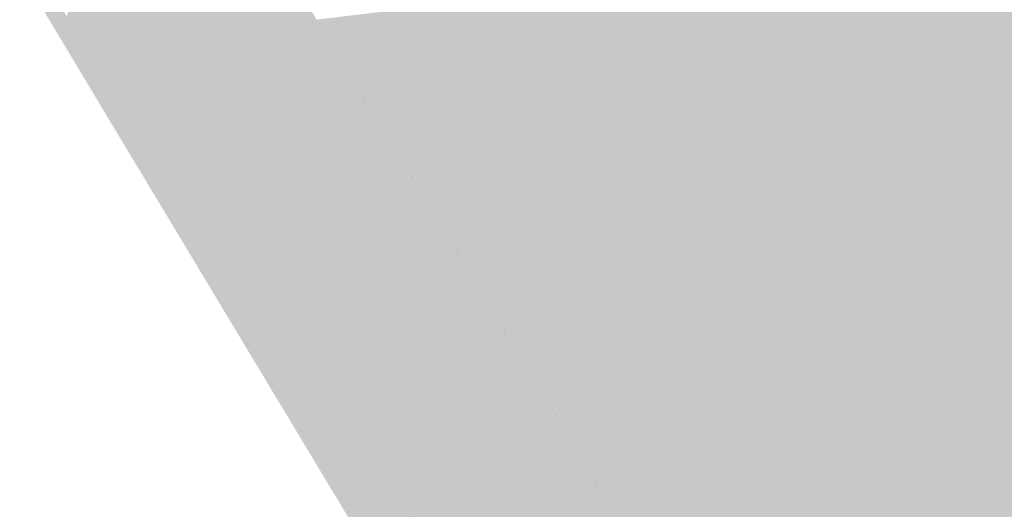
# Model space of a CAD drawing. Header units: metres. Extents: x 66128 to 66532, y 402454 to 402726.
# Tile 19 of 39: x 66159 to 66188, y 402610 to 402625. Entities that reach past the tile are written whole.
import ezdxf

# ---------------------------------------------------------------- set-up
doc = ezdxf.new("R2010")
doc.units = ezdxf.units.M
doc.layers.add('GM-C3D-SURFACE-TIN_bestaand', color=7, linetype='Continuous')

msp = doc.modelspace()

# ---------------------------------------------------------------- linework, layer by layer
at = {"layer": 'GM-C3D-SURFACE-TIN_bestaand', "color": 160, "linetype": 'Continuous', "lineweight": -3}
for points in [[(66180.006, 402621.231), (66188.425, 402628.133), (66177.236, 402625.863)], [(66180.006, 402621.231), (66191.295, 402623.564), (66188.425, 402628.133)], [(66177.236, 402625.863), (66173.026, 402625.359), (66173.651, 402624.328)], [(66177.236, 402625.863), (66173.651, 402624.328), (66174.266, 402623.311)], [(66180.006, 402621.231), (66177.236, 402625.863), (66174.266, 402623.311)], [(66180.006, 402621.231), (66182.666, 402616.536), (66191.295, 402623.564)], [(66182.666, 402616.536), (66194.391, 402619.148), (66191.295, 402623.564)], [(66180.006, 402621.231), (66174.266, 402623.311), (66175.28, 402620.676)], [(66180.006, 402621.231), (66175.28, 402620.676), (66175.971, 402619.532)], [(66180.006, 402621.231), (66175.971, 402619.532), (66176.663, 402618.387)], [(66180.006, 402621.231), (66176.663, 402618.387), (66178.512, 402616.095)], [(66180.006, 402621.231), (66178.512, 402616.095), (66182.666, 402616.536)], [(66185.631, 402612.049), (66194.391, 402619.148), (66182.666, 402616.536)], [(66185.631, 402612.049), (66190.021, 402609.027), (66194.391, 402619.148)], [(66182.666, 402616.536), (66178.512, 402616.095), (66179.127, 402615.078)], [(66182.666, 402616.536), (66179.127, 402615.078), (66179.741, 402614.061)], [(66182.666, 402616.536), (66179.741, 402614.061), (66180.356, 402613.043)], [(66185.631, 402612.049), (66182.666, 402616.536), (66180.356, 402613.043)], [(66185.631, 402612.049), (66180.356, 402613.043), (66182.003, 402610.551)], [(66185.631, 402612.049), (66182.003, 402610.551), (66182.59, 402609.587)], [(66185.631, 402612.049), (66182.59, 402609.587), (66183.176, 402608.622)], [(66185.631, 402612.049), (66183.176, 402608.622), (66186.304, 402607.269)], [(66185.631, 402612.049), (66186.304, 402607.269), (66190.021, 402609.027)]]:
    msp.add_solid(points, dxfattribs=at)
at = {"layer": 'GM-C3D-SURFACE-TIN_bestaand', "color": 21, "linetype": 'Continuous', "lineweight": -3}
for points in [[(66167.756, 402624.723), (66166.349, 402627.043), (66166.23, 402626.742)], [(66167.71, 402624.799), (66166.349, 402627.043), (66167.756, 402624.723)], [(66166.23, 402626.742), (66161.38, 402625.316), (66162.846, 402622.91)], [(66166.23, 402626.742), (66162.846, 402622.91), (66167.682, 402624.348)], [(66167.756, 402624.723), (66166.23, 402626.742), (66167.682, 402624.348)], [(66160.312, 402623.961), (66159.601, 402626.121), (66158.983, 402626.177)], [(66160.312, 402623.961), (66160.39, 402624.807), (66159.601, 402626.121)], [(66161.38, 402625.316), (66161.58, 402624.973), (66162.751, 402623.051)], [(66161.38, 402625.316), (66162.751, 402623.051), (66162.846, 402622.91)], [(66160.312, 402623.961), (66161.004, 402623.804), (66160.39, 402624.807)], [(66169.162, 402622.404), (66167.756, 402624.723), (66167.682, 402624.348)], [(66167.71, 402624.799), (66167.756, 402624.723), (66167.756, 402624.724)], [(66169.117, 402622.479), (66167.756, 402624.724), (66167.756, 402624.723)], [(66169.117, 402622.479), (66167.756, 402624.723), (66169.162, 402622.404)], [(66167.682, 402624.348), (66162.846, 402622.91), (66164.312, 402620.505)], [(66167.682, 402624.348), (66164.312, 402620.505), (66169.134, 402621.954)], [(66169.162, 402622.404), (66167.682, 402624.348), (66169.134, 402621.954)], [(66161.641, 402621.745), (66161.004, 402623.804), (66160.312, 402623.961)], [(66161.641, 402621.745), (66161.789, 402622.496), (66161.004, 402623.804)], [(66162.846, 402622.91), (66162.751, 402623.051), (66163.048, 402622.563)], [(66162.846, 402622.91), (66163.048, 402622.563), (66164.219, 402620.642)], [(66162.846, 402622.91), (66164.219, 402620.642), (66164.312, 402620.505)], [(66161.641, 402621.745), (66162.395, 402621.503), (66161.789, 402622.496)], [(66169.117, 402622.479), (66169.162, 402622.404), (66169.162, 402622.404)], [(66170.545, 402620.115), (66169.162, 402622.404), (66169.134, 402621.954)], [(66170.545, 402620.116), (66169.207, 402622.33), (66169.162, 402622.404)], [(66170.545, 402620.116), (66169.162, 402622.404), (66170.545, 402620.115)], [(66169.162, 402622.404), (66169.162, 402622.404), (66169.207, 402622.33)], [(66169.134, 402621.954), (66164.312, 402620.505), (66165.834, 402618.005)], [(66169.134, 402621.954), (66165.834, 402618.005), (66170.587, 402619.56)], [(66170.545, 402620.115), (66169.134, 402621.954), (66170.587, 402619.56)], [(66163.01, 402619.469), (66162.395, 402621.503), (66161.641, 402621.745)], [(66163.01, 402619.469), (66163.206, 402620.17), (66162.395, 402621.503)], [(66164.312, 402620.505), (66164.219, 402620.642), (66164.517, 402620.154)], [(66165.834, 402618.005), (66164.312, 402620.505), (66164.517, 402620.154)], [(66163.01, 402619.469), (66163.82, 402619.162), (66163.206, 402620.17)], [(66165.834, 402618.005), (66164.517, 402620.154), (66165.732, 402618.16)], [(66170.545, 402620.116), (66170.545, 402620.115), (66170.59, 402620.042)], [(66171.928, 402617.827), (66170.59, 402620.042), (66170.545, 402620.115)], [(66171.928, 402617.827), (66170.545, 402620.115), (66171.928, 402617.827)], [(66171.928, 402617.827), (66170.545, 402620.115), (66170.587, 402619.56)], [(66164.379, 402617.193), (66163.82, 402619.162), (66163.01, 402619.469)], [(66170.587, 402619.56), (66165.834, 402618.005), (66167.357, 402615.506)], [(66170.587, 402619.56), (66167.357, 402615.506), (66172.039, 402617.166)], [(66171.928, 402617.827), (66170.587, 402619.56), (66172.039, 402617.166)], [(66164.379, 402617.193), (66164.623, 402617.843), (66163.82, 402619.162)], [(66165.834, 402618.005), (66165.732, 402618.16), (66166.033, 402617.666)], [(66167.357, 402615.506), (66165.834, 402618.005), (66166.033, 402617.666)], [(66164.379, 402617.193), (66165.247, 402616.82), (66164.623, 402617.843)], [(66167.357, 402615.506), (66166.033, 402617.666), (66167.244, 402615.678)], [(66173.312, 402615.538), (66171.973, 402617.753), (66171.928, 402617.827)], [(66173.312, 402615.538), (66171.928, 402617.827), (66173.311, 402615.538)], [(66171.928, 402617.827), (66171.928, 402617.827), (66171.973, 402617.753)], [(66173.311, 402615.538), (66171.928, 402617.827), (66172.039, 402617.166)], [(66165.748, 402614.917), (66165.247, 402616.82), (66164.379, 402617.193)], [(66172.039, 402617.166), (66167.357, 402615.506), (66168.88, 402613.006)], [(66173.487, 402614.77), (66172.039, 402617.166), (66168.88, 402613.006)], [(66173.311, 402615.538), (66172.039, 402617.166), (66173.487, 402614.77)], [(66165.748, 402614.917), (66166.042, 402615.513), (66165.247, 402616.82)], [(66167.357, 402615.506), (66167.244, 402615.678), (66167.549, 402615.178)], [(66174.695, 402613.25), (66173.356, 402615.465), (66173.311, 402615.538)], [(66174.695, 402613.25), (66173.311, 402615.538), (66174.694, 402613.25)], [(66173.312, 402615.538), (66173.311, 402615.538), (66173.356, 402615.465)], [(66174.694, 402613.25), (66173.311, 402615.538), (66173.487, 402614.77)], [(66165.748, 402614.917), (66166.675, 402614.475), (66166.042, 402615.513)], [(66168.88, 402613.006), (66167.357, 402615.506), (66167.549, 402615.178)], [(66168.88, 402613.006), (66167.549, 402615.178), (66168.756, 402613.197)], [(66167.117, 402612.64), (66166.675, 402614.475), (66165.748, 402614.917)], [(66173.487, 402614.77), (66168.88, 402613.006), (66170.403, 402610.507)], [(66174.936, 402612.374), (66173.487, 402614.77), (66170.403, 402610.507)], [(66174.694, 402613.25), (66173.487, 402614.77), (66174.936, 402612.374)], [(66167.117, 402612.64), (66167.462, 402613.182), (66166.675, 402614.475)], [(66176.078, 402610.961), (66174.739, 402613.176), (66174.694, 402613.25)], [(66176.078, 402610.961), (66174.694, 402613.25), (66176.078, 402610.961)], [(66174.695, 402613.25), (66174.694, 402613.25), (66174.739, 402613.176)], [(66176.078, 402610.961), (66174.694, 402613.25), (66174.936, 402612.374)], [(66167.117, 402612.64), (66168.104, 402612.129), (66167.462, 402613.182)], [(66168.88, 402613.006), (66168.756, 402613.197), (66169.065, 402612.691)], [(66170.403, 402610.507), (66168.88, 402613.006), (66169.065, 402612.691)], [(66168.486, 402610.364), (66168.104, 402612.129), (66167.117, 402612.64)], [(66170.403, 402610.507), (66169.065, 402612.691), (66170.268, 402610.715)], [(66174.936, 402612.374), (66170.403, 402610.507), (66171.926, 402608.007)], [(66176.385, 402609.978), (66174.936, 402612.374), (66171.926, 402608.007)], [(66176.078, 402610.961), (66174.936, 402612.374), (66176.385, 402609.978)], [(66168.486, 402610.364), (66168.883, 402610.848), (66168.104, 402612.129)], [(66177.461, 402608.673), (66176.122, 402610.888), (66176.078, 402610.961)], [(66177.461, 402608.673), (66176.078, 402610.961), (66177.461, 402608.673)], [(66176.078, 402610.961), (66176.078, 402610.961), (66176.122, 402610.888)], [(66177.461, 402608.673), (66176.078, 402610.961), (66176.385, 402609.978)], [(66168.486, 402610.364), (66169.535, 402609.781), (66168.883, 402610.848)], [(66170.403, 402610.507), (66170.268, 402610.715), (66170.581, 402610.204)], [(66169.855, 402608.088), (66169.535, 402609.781), (66168.486, 402610.364)], [(66171.926, 402608.007), (66170.403, 402610.507), (66170.581, 402610.204)]]:
    msp.add_solid(points, dxfattribs=at)
at = {"layer": 'GM-C3D-SURFACE-TIN_bestaand', "color": 13, "linetype": 'Continuous', "lineweight": -3}
for points in [[(66161.989, 402623.582), (66160.505, 402626.04), (66160.502, 402626.011)], [(66161.989, 402623.582), (66162.003, 402623.578), (66160.505, 402626.04)], [(66162.003, 402623.578), (66160.626, 402625.862), (66160.505, 402626.04)], [(66162.373, 402623.611), (66160.895, 402626.034), (66160.626, 402625.862)], [(66162.082, 402624.111), (66161.037, 402625.823), (66160.895, 402626.034)], [(66162.082, 402624.111), (66160.895, 402626.034), (66162.373, 402623.611)], [(66162.003, 402623.578), (66162.102, 402623.445), (66160.626, 402625.862)], [(66162.373, 402623.611), (66160.626, 402625.862), (66162.102, 402623.445)], [(66162.512, 402623.405), (66162.082, 402624.111), (66162.373, 402623.611)], [(66161.989, 402623.582), (66162, 402623.563), (66162.003, 402623.578)], [(66163.465, 402621.16), (66162.003, 402623.578), (66162, 402623.563)], [(66163.465, 402621.16), (66163.48, 402621.155), (66162.003, 402623.578)], [(66163.48, 402621.155), (66162.102, 402623.445), (66162.003, 402623.578)], [(66163.577, 402621.028), (66162.373, 402623.611), (66162.102, 402623.445)], [(66163.48, 402621.155), (66163.577, 402621.028), (66162.102, 402623.445)], [(66163.558, 402621.691), (66162.512, 402623.405), (66162.373, 402623.611)], [(66163.558, 402621.691), (66162.373, 402623.611), (66163.852, 402621.188)], [(66163.577, 402621.028), (66163.852, 402621.188), (66162.373, 402623.611)], [(66163.986, 402620.988), (66163.558, 402621.691), (66163.852, 402621.188)], [(66163.465, 402621.16), (66163.476, 402621.142), (66163.48, 402621.155)], [(66164.943, 402618.738), (66163.48, 402621.155), (66163.476, 402621.142)], [(66164.943, 402618.738), (66164.957, 402618.732), (66163.48, 402621.155)], [(66164.957, 402618.732), (66163.577, 402621.028), (66163.48, 402621.155)], [(66165.052, 402618.611), (66163.852, 402621.188), (66163.577, 402621.028)], [(66165.034, 402619.271), (66163.986, 402620.988), (66163.852, 402621.188)], [(66165.034, 402619.271), (66163.852, 402621.188), (66165.33, 402618.765)], [(66165.052, 402618.611), (66165.33, 402618.765), (66163.852, 402621.188)], [(66164.957, 402618.732), (66165.052, 402618.611), (66163.577, 402621.028)], [(66165.034, 402619.271), (66165.33, 402618.765), (66165.476, 402618.544)], [(66164.943, 402618.738), (66164.953, 402618.721), (66164.957, 402618.732)], [(66166.528, 402616.193), (66165.33, 402618.765), (66165.052, 402618.611)], [(66166.527, 402616.822), (66165.476, 402618.544), (66165.33, 402618.765)], [(66166.527, 402616.822), (66165.33, 402618.765), (66166.808, 402616.342)], [(66166.528, 402616.193), (66166.808, 402616.342), (66165.33, 402618.765)], [(66166.42, 402616.316), (66164.957, 402618.732), (66164.953, 402618.721)], [(66166.42, 402616.316), (66166.434, 402616.309), (66164.957, 402618.732)], [(66166.434, 402616.309), (66165.052, 402618.611), (66164.957, 402618.732)], [(66166.434, 402616.309), (66166.528, 402616.193), (66165.052, 402618.611)], [(66166.527, 402616.822), (66166.808, 402616.342), (66166.967, 402616.101)], [(66166.42, 402616.316), (66166.43, 402616.3), (66166.434, 402616.309)], [(66167.898, 402613.893), (66166.434, 402616.309), (66166.43, 402616.3)], [(66167.898, 402613.893), (66167.911, 402613.887), (66166.434, 402616.309)], [(66167.911, 402613.887), (66166.528, 402616.193), (66166.434, 402616.309)], [(66168.003, 402613.776), (66166.808, 402616.342), (66166.528, 402616.193)], [(66167.911, 402613.887), (66168.003, 402613.776), (66166.528, 402616.193)], [(66168.02, 402614.374), (66166.967, 402616.101), (66166.808, 402616.342)], [(66168.02, 402614.374), (66166.808, 402616.342), (66168.287, 402613.919)], [(66168.003, 402613.776), (66168.287, 402613.919), (66166.808, 402616.342)], [(66168.02, 402614.374), (66168.287, 402613.919), (66168.457, 402613.657)], [(66167.898, 402613.893), (66167.906, 402613.879), (66167.911, 402613.887)], [(66169.375, 402611.47), (66167.911, 402613.887), (66167.906, 402613.879)], [(66169.375, 402611.47), (66169.388, 402611.464), (66167.911, 402613.887)], [(66169.388, 402611.464), (66168.003, 402613.776), (66167.911, 402613.887)], [(66169.479, 402611.359), (66168.287, 402613.919), (66168.003, 402613.776)], [(66169.513, 402611.927), (66168.457, 402613.657), (66168.287, 402613.919)], [(66169.513, 402611.927), (66168.287, 402613.919), (66169.765, 402611.496)], [(66169.479, 402611.359), (66169.765, 402611.496), (66168.287, 402613.919)], [(66169.388, 402611.464), (66169.479, 402611.359), (66168.003, 402613.776)], [(66169.513, 402611.927), (66169.765, 402611.496), (66169.947, 402611.214)], [(66169.375, 402611.47), (66169.383, 402611.457), (66169.388, 402611.464)], [(66170.853, 402609.048), (66169.388, 402611.464), (66169.383, 402611.457)], [(66170.853, 402609.048), (66170.865, 402609.041), (66169.388, 402611.464)], [(66170.865, 402609.041), (66169.479, 402611.359), (66169.388, 402611.464)], [(66170.954, 402608.942), (66169.765, 402611.496), (66169.479, 402611.359)], [(66171.006, 402609.479), (66169.947, 402611.214), (66169.765, 402611.496)], [(66171.006, 402609.479), (66169.765, 402611.496), (66171.244, 402609.073)], [(66170.954, 402608.942), (66171.244, 402609.073), (66169.765, 402611.496)], [(66170.865, 402609.041), (66170.954, 402608.942), (66169.479, 402611.359)]]:
    msp.add_solid(points, dxfattribs=at)
at = {"layer": 'GM-C3D-SURFACE-TIN_bestaand', "color": 90, "linetype": 'Continuous', "lineweight": -3}
for points in [[(66166.85, 402626.23), (66166.973, 402626.026), (66167.76, 402624.726)], [(66166.85, 402626.23), (66167.76, 402624.726), (66167.761, 402624.727)], [(66168.256, 402623.911), (66167.761, 402624.727), (66167.76, 402624.726)], [(66168.256, 402623.911), (66167.76, 402624.726), (66168.379, 402623.706)], [(66168.256, 402623.911), (66168.379, 402623.706), (66169.167, 402622.407)], [(66168.256, 402623.911), (66169.167, 402622.407), (66169.167, 402622.407)], [(66169.167, 402622.407), (66169.167, 402622.407), (66169.941, 402621.125)], [(66169.167, 402622.407), (66169.941, 402621.125), (66170.064, 402620.924)], [(66170.55, 402620.119), (66170.064, 402620.924), (66169.941, 402621.125)], [(66170.55, 402620.119), (66169.941, 402621.125), (66170.55, 402620.118)], [(66170.55, 402620.119), (66170.55, 402620.118), (66171.324, 402618.836)], [(66170.55, 402620.119), (66171.324, 402618.836), (66171.447, 402618.636)], [(66171.934, 402617.83), (66171.447, 402618.636), (66171.324, 402618.836)], [(66171.934, 402617.83), (66171.324, 402618.836), (66171.933, 402617.83)], [(66171.934, 402617.83), (66171.933, 402617.83), (66172.708, 402616.548)], [(66171.934, 402617.83), (66172.708, 402616.548), (66172.83, 402616.347)], [(66173.317, 402615.542), (66172.83, 402616.347), (66172.708, 402616.548)], [(66173.317, 402615.542), (66172.708, 402616.548), (66173.316, 402615.541)], [(66173.317, 402615.542), (66173.316, 402615.541), (66174.091, 402614.259)], [(66173.317, 402615.542), (66174.091, 402614.259), (66174.213, 402614.059)], [(66174.7, 402613.253), (66174.213, 402614.059), (66174.091, 402614.259)], [(66174.7, 402613.253), (66174.091, 402614.259), (66174.699, 402613.253)], [(66174.7, 402613.253), (66174.699, 402613.253), (66175.474, 402611.971)], [(66174.7, 402613.253), (66175.474, 402611.971), (66175.596, 402611.77)], [(66176.083, 402610.965), (66175.596, 402611.77), (66175.474, 402611.971)], [(66176.083, 402610.965), (66175.474, 402611.971), (66176.082, 402610.964)], [(66176.083, 402610.965), (66176.082, 402610.964), (66176.857, 402609.682)], [(66176.083, 402610.965), (66176.857, 402609.682), (66176.98, 402609.482)]]:
    msp.add_solid(points, dxfattribs=at)
at = {"layer": 'GM-C3D-SURFACE-TIN_bestaand', "color": 70, "linetype": 'Continuous', "lineweight": -3}
for points in [[(66166.973, 402626.026), (66167.095, 402625.821), (66167.76, 402624.726)], [(66166.973, 402626.026), (66167.76, 402624.726), (66167.76, 402624.726)], [(66168.379, 402623.706), (66167.76, 402624.726), (66167.76, 402624.726)], [(66168.379, 402623.706), (66167.76, 402624.726), (66168.502, 402623.502)], [(66168.379, 402623.706), (66168.502, 402623.502), (66169.166, 402622.406)], [(66168.379, 402623.706), (66169.166, 402622.406), (66169.167, 402622.407)], [(66169.167, 402622.407), (66169.166, 402622.406), (66169.819, 402621.326)], [(66169.167, 402622.407), (66169.819, 402621.326), (66169.941, 402621.125)], [(66170.55, 402620.118), (66169.941, 402621.125), (66169.819, 402621.326)], [(66170.55, 402620.118), (66169.819, 402621.326), (66170.549, 402620.118)], [(66170.55, 402620.118), (66170.549, 402620.118), (66171.202, 402619.037)], [(66170.55, 402620.118), (66171.202, 402619.037), (66171.324, 402618.836)], [(66171.933, 402617.83), (66171.324, 402618.836), (66171.202, 402619.037)], [(66171.933, 402617.83), (66171.202, 402619.037), (66171.932, 402617.829)], [(66171.933, 402617.83), (66171.932, 402617.829), (66172.585, 402616.749)], [(66171.933, 402617.83), (66172.585, 402616.749), (66172.708, 402616.548)], [(66173.316, 402615.541), (66172.708, 402616.548), (66172.585, 402616.749)], [(66173.316, 402615.541), (66172.585, 402616.749), (66173.315, 402615.541)], [(66173.316, 402615.541), (66173.315, 402615.541), (66173.968, 402614.46)], [(66173.316, 402615.541), (66173.968, 402614.46), (66174.091, 402614.259)], [(66174.699, 402613.253), (66174.091, 402614.259), (66173.968, 402614.46)], [(66174.699, 402613.253), (66173.968, 402614.46), (66174.698, 402613.252)], [(66174.699, 402613.253), (66174.698, 402613.252), (66175.351, 402612.172)], [(66174.699, 402613.253), (66175.351, 402612.172), (66175.474, 402611.971)], [(66176.082, 402610.964), (66175.474, 402611.971), (66175.351, 402612.172)], [(66176.082, 402610.964), (66175.351, 402612.172), (66176.082, 402610.964)], [(66176.082, 402610.964), (66176.082, 402610.964), (66176.735, 402609.883)], [(66176.082, 402610.964), (66176.735, 402609.883), (66176.857, 402609.682)]]:
    msp.add_solid(points, dxfattribs=at)
at = {"layer": 'GM-C3D-SURFACE-TIN_bestaand', "color": 11, "linetype": 'Continuous', "lineweight": -3}
for points in [[(66161.004, 402623.804), (66160.502, 402626.011), (66160.39, 402624.807)], [(66161.004, 402623.804), (66161.989, 402623.582), (66160.502, 402626.011)], [(66161.58, 402624.973), (66161.037, 402625.823), (66162.082, 402624.111)], [(66162.751, 402623.051), (66161.58, 402624.973), (66162.082, 402624.111)], [(66162.751, 402623.051), (66162.082, 402624.111), (66162.512, 402623.405)], [(66161.004, 402623.804), (66161.789, 402622.496), (66162, 402623.563)], [(66161.004, 402623.804), (66162, 402623.563), (66161.989, 402623.582)], [(66162.395, 402621.503), (66162, 402623.563), (66161.789, 402622.496)], [(66162.395, 402621.503), (66163.465, 402621.16), (66162, 402623.563)], [(66163.048, 402622.563), (66162.751, 402623.051), (66162.512, 402623.405)], [(66163.048, 402622.563), (66162.512, 402623.405), (66163.558, 402621.691)], [(66164.219, 402620.642), (66163.048, 402622.563), (66163.558, 402621.691)], [(66164.219, 402620.642), (66163.558, 402621.691), (66163.986, 402620.988)], [(66162.395, 402621.503), (66163.206, 402620.17), (66163.476, 402621.142)], [(66162.395, 402621.503), (66163.476, 402621.142), (66163.465, 402621.16)], [(66163.82, 402619.162), (66163.476, 402621.142), (66163.206, 402620.17)], [(66163.82, 402619.162), (66164.943, 402618.738), (66163.476, 402621.142)], [(66164.517, 402620.154), (66164.219, 402620.642), (66163.986, 402620.988)], [(66164.517, 402620.154), (66163.986, 402620.988), (66165.034, 402619.271)], [(66164.517, 402620.154), (66165.034, 402619.271), (66165.476, 402618.544)], [(66164.517, 402620.154), (66165.476, 402618.544), (66165.732, 402618.16)], [(66163.82, 402619.162), (66164.623, 402617.843), (66164.953, 402618.721)], [(66163.82, 402619.162), (66164.953, 402618.721), (66164.943, 402618.738)], [(66165.247, 402616.82), (66164.953, 402618.721), (66164.623, 402617.843)], [(66165.247, 402616.82), (66166.42, 402616.316), (66164.953, 402618.721)], [(66166.033, 402617.666), (66165.732, 402618.16), (66165.476, 402618.544)], [(66166.033, 402617.666), (66165.476, 402618.544), (66166.527, 402616.822)], [(66166.033, 402617.666), (66166.527, 402616.822), (66166.967, 402616.101)], [(66166.033, 402617.666), (66166.967, 402616.101), (66167.244, 402615.678)], [(66165.247, 402616.82), (66166.042, 402615.513), (66166.43, 402616.3)], [(66165.247, 402616.82), (66166.43, 402616.3), (66166.42, 402616.316)], [(66166.675, 402614.475), (66166.43, 402616.3), (66166.042, 402615.513)], [(66166.675, 402614.475), (66167.898, 402613.893), (66166.43, 402616.3)], [(66167.549, 402615.178), (66167.244, 402615.678), (66166.967, 402616.101)], [(66167.549, 402615.178), (66166.967, 402616.101), (66168.02, 402614.374)], [(66167.549, 402615.178), (66168.02, 402614.374), (66168.457, 402613.657)], [(66167.549, 402615.178), (66168.457, 402613.657), (66168.756, 402613.197)], [(66166.675, 402614.475), (66167.462, 402613.182), (66167.906, 402613.879)], [(66166.675, 402614.475), (66167.906, 402613.879), (66167.898, 402613.893)], [(66168.104, 402612.129), (66167.906, 402613.879), (66167.462, 402613.182)], [(66168.104, 402612.129), (66169.375, 402611.47), (66167.906, 402613.879)], [(66169.065, 402612.691), (66168.756, 402613.197), (66168.457, 402613.657)], [(66169.065, 402612.691), (66168.457, 402613.657), (66169.513, 402611.927)], [(66169.065, 402612.691), (66169.513, 402611.927), (66169.947, 402611.214)], [(66169.065, 402612.691), (66169.947, 402611.214), (66170.268, 402610.715)], [(66168.104, 402612.129), (66168.883, 402610.848), (66169.383, 402611.457)], [(66168.104, 402612.129), (66169.383, 402611.457), (66169.375, 402611.47)], [(66169.535, 402609.781), (66169.383, 402611.457), (66168.883, 402610.848)], [(66169.535, 402609.781), (66170.853, 402609.048), (66169.383, 402611.457)], [(66170.581, 402610.204), (66170.268, 402610.715), (66169.947, 402611.214)], [(66170.581, 402610.204), (66169.947, 402611.214), (66171.006, 402609.479)]]:
    msp.add_solid(points, dxfattribs=at)
at = {"layer": 'GM-C3D-SURFACE-TIN_bestaand', "color": 71, "linetype": 'Continuous', "lineweight": -3}
for points in [[(66167.095, 402625.821), (66167.218, 402625.617), (66167.759, 402624.725)], [(66167.095, 402625.821), (66167.759, 402624.725), (66167.76, 402624.726)], [(66168.502, 402623.502), (66167.76, 402624.726), (66167.759, 402624.725)], [(66168.502, 402623.502), (66167.759, 402624.725), (66168.625, 402623.297)], [(66168.502, 402623.502), (66168.625, 402623.297), (66169.165, 402622.406)], [(66168.502, 402623.502), (66169.165, 402622.406), (66169.166, 402622.406)], [(66169.166, 402622.406), (66169.165, 402622.406), (66169.696, 402621.527)], [(66169.166, 402622.406), (66169.696, 402621.527), (66169.819, 402621.326)], [(66170.549, 402620.118), (66169.819, 402621.326), (66169.696, 402621.527)], [(66170.549, 402620.118), (66169.696, 402621.527), (66170.548, 402620.117)], [(66170.549, 402620.118), (66170.548, 402620.117), (66171.08, 402619.238)], [(66170.549, 402620.118), (66171.08, 402619.238), (66171.202, 402619.037)], [(66171.932, 402617.829), (66171.202, 402619.037), (66171.08, 402619.238)], [(66171.932, 402617.829), (66171.08, 402619.238), (66171.931, 402617.829)], [(66171.932, 402617.829), (66171.931, 402617.829), (66172.463, 402616.95)], [(66171.932, 402617.829), (66172.463, 402616.95), (66172.585, 402616.749)], [(66173.315, 402615.541), (66172.585, 402616.749), (66172.463, 402616.95)], [(66173.315, 402615.541), (66172.463, 402616.95), (66173.315, 402615.54)], [(66173.315, 402615.541), (66173.315, 402615.54), (66173.846, 402614.661)], [(66173.315, 402615.541), (66173.846, 402614.661), (66173.968, 402614.46)], [(66174.698, 402613.252), (66173.968, 402614.46), (66173.846, 402614.661)], [(66174.698, 402613.252), (66173.846, 402614.661), (66174.698, 402613.252)], [(66174.698, 402613.252), (66174.698, 402613.252), (66175.229, 402612.373)], [(66174.698, 402613.252), (66175.229, 402612.373), (66175.351, 402612.172)], [(66176.082, 402610.964), (66175.351, 402612.172), (66175.229, 402612.373)], [(66176.082, 402610.964), (66175.229, 402612.373), (66176.081, 402610.963)], [(66176.082, 402610.964), (66176.081, 402610.963), (66176.612, 402610.084)], [(66176.082, 402610.964), (66176.612, 402610.084), (66176.735, 402609.883)]]:
    msp.add_solid(points, dxfattribs=at)
at = {"layer": 'GM-C3D-SURFACE-TIN_bestaand', "color": 61, "linetype": 'Continuous', "lineweight": -3}
for points in [[(66167.218, 402625.617), (66167.341, 402625.412), (66167.758, 402624.725)], [(66167.218, 402625.617), (66167.758, 402624.725), (66167.759, 402624.725)], [(66168.625, 402623.297), (66167.759, 402624.725), (66167.758, 402624.725)], [(66168.625, 402623.297), (66167.758, 402624.725), (66168.748, 402623.093)], [(66168.625, 402623.297), (66168.748, 402623.093), (66169.164, 402622.405)], [(66168.625, 402623.297), (66169.164, 402622.405), (66169.165, 402622.406)], [(66169.165, 402622.406), (66169.164, 402622.405), (66169.574, 402621.728)], [(66169.165, 402622.406), (66169.574, 402621.728), (66169.696, 402621.527)], [(66170.548, 402620.117), (66169.696, 402621.527), (66169.574, 402621.728)], [(66170.548, 402620.117), (66169.574, 402621.728), (66170.547, 402620.117)], [(66170.548, 402620.117), (66170.547, 402620.117), (66170.957, 402619.439)], [(66170.548, 402620.117), (66170.957, 402619.439), (66171.08, 402619.238)], [(66171.931, 402617.829), (66171.08, 402619.238), (66170.957, 402619.439)], [(66171.931, 402617.829), (66170.957, 402619.439), (66171.931, 402617.828)], [(66171.931, 402617.829), (66171.931, 402617.828), (66172.34, 402617.151)], [(66171.931, 402617.829), (66172.34, 402617.151), (66172.463, 402616.95)], [(66173.315, 402615.54), (66172.463, 402616.95), (66172.34, 402617.151)], [(66173.315, 402615.54), (66172.34, 402617.151), (66173.314, 402615.54)], [(66173.315, 402615.54), (66173.314, 402615.54), (66173.723, 402614.862)], [(66173.315, 402615.54), (66173.723, 402614.862), (66173.846, 402614.661)], [(66174.698, 402613.252), (66173.846, 402614.661), (66173.723, 402614.862)], [(66174.698, 402613.252), (66173.723, 402614.862), (66174.697, 402613.251)], [(66174.698, 402613.252), (66174.697, 402613.251), (66175.107, 402612.574)], [(66174.698, 402613.252), (66175.107, 402612.574), (66175.229, 402612.373)], [(66176.081, 402610.963), (66175.229, 402612.373), (66175.107, 402612.574)], [(66176.081, 402610.963), (66175.107, 402612.574), (66176.08, 402610.963)], [(66176.081, 402610.963), (66176.08, 402610.963), (66176.49, 402610.285)], [(66176.081, 402610.963), (66176.49, 402610.285), (66176.612, 402610.084)], [(66177.464, 402608.675), (66176.612, 402610.084), (66176.49, 402610.285)], [(66177.464, 402608.675), (66176.49, 402610.285), (66177.463, 402608.674)]]:
    msp.add_solid(points, dxfattribs=at)
at = {"layer": 'GM-C3D-SURFACE-TIN_bestaand', "color": 51, "linetype": 'Continuous', "lineweight": -3}
for points in [[(66167.341, 402625.412), (66167.464, 402625.208), (66167.757, 402624.724)], [(66167.341, 402625.412), (66167.757, 402624.724), (66167.758, 402624.725)], [(66168.748, 402623.093), (66167.758, 402624.725), (66167.757, 402624.724)], [(66168.748, 402623.093), (66167.757, 402624.724), (66168.871, 402622.888)], [(66168.748, 402623.093), (66168.871, 402622.888), (66169.164, 402622.405)], [(66168.748, 402623.093), (66169.164, 402622.405), (66169.164, 402622.405)], [(66169.164, 402622.405), (66169.164, 402622.405), (66169.452, 402621.928)], [(66169.164, 402622.405), (66169.452, 402621.928), (66169.574, 402621.728)], [(66170.547, 402620.117), (66169.574, 402621.728), (66169.452, 402621.928)], [(66170.547, 402620.117), (66169.452, 402621.928), (66170.547, 402620.116)], [(66170.547, 402620.117), (66170.547, 402620.116), (66170.835, 402619.64)], [(66170.547, 402620.117), (66170.835, 402619.64), (66170.957, 402619.439)], [(66171.931, 402617.828), (66170.957, 402619.439), (66170.835, 402619.64)], [(66171.931, 402617.828), (66170.835, 402619.64), (66171.93, 402617.828)], [(66171.931, 402617.828), (66171.93, 402617.828), (66172.218, 402617.352)], [(66171.931, 402617.828), (66172.218, 402617.352), (66172.34, 402617.151)], [(66173.314, 402615.54), (66172.34, 402617.151), (66172.218, 402617.352)], [(66173.314, 402615.54), (66172.218, 402617.352), (66173.313, 402615.539)], [(66173.314, 402615.54), (66173.313, 402615.539), (66173.601, 402615.063)], [(66173.314, 402615.54), (66173.601, 402615.063), (66173.723, 402614.862)], [(66174.697, 402613.251), (66173.723, 402614.862), (66173.601, 402615.063)], [(66174.697, 402613.251), (66173.601, 402615.063), (66174.696, 402613.251)], [(66174.697, 402613.251), (66174.696, 402613.251), (66174.984, 402612.775)], [(66174.697, 402613.251), (66174.984, 402612.775), (66175.107, 402612.574)], [(66176.08, 402610.963), (66175.107, 402612.574), (66174.984, 402612.775)], [(66176.08, 402610.963), (66174.984, 402612.775), (66176.079, 402610.962)], [(66176.08, 402610.963), (66176.079, 402610.962), (66176.367, 402610.486)], [(66176.08, 402610.963), (66176.367, 402610.486), (66176.49, 402610.285)], [(66177.463, 402608.674), (66176.49, 402610.285), (66176.367, 402610.486)], [(66177.463, 402608.674), (66176.367, 402610.486), (66177.463, 402608.674)]]:
    msp.add_solid(points, dxfattribs=at)
at = {"layer": 'GM-C3D-SURFACE-TIN_bestaand', "color": 41, "linetype": 'Continuous', "lineweight": -3}
for points in [[(66167.464, 402625.208), (66167.587, 402625.003), (66167.757, 402624.724)], [(66167.464, 402625.208), (66167.757, 402624.724), (66167.757, 402624.724)], [(66168.871, 402622.888), (66167.757, 402624.724), (66167.757, 402624.724)], [(66168.871, 402622.888), (66167.757, 402624.724), (66168.994, 402622.684)], [(66168.871, 402622.888), (66168.994, 402622.684), (66169.163, 402622.405)], [(66168.871, 402622.888), (66169.163, 402622.405), (66169.164, 402622.405)], [(66169.164, 402622.405), (66169.163, 402622.405), (66169.329, 402622.129)], [(66169.164, 402622.405), (66169.329, 402622.129), (66169.452, 402621.928)], [(66170.547, 402620.116), (66169.452, 402621.928), (66169.329, 402622.129)], [(66170.547, 402620.116), (66169.329, 402622.129), (66170.546, 402620.116)], [(66170.547, 402620.116), (66170.546, 402620.116), (66170.712, 402619.841)], [(66170.547, 402620.116), (66170.712, 402619.841), (66170.835, 402619.64)], [(66171.93, 402617.828), (66170.835, 402619.64), (66170.712, 402619.841)], [(66171.93, 402617.828), (66170.712, 402619.841), (66171.929, 402617.827)], [(66171.93, 402617.828), (66171.929, 402617.827), (66172.095, 402617.552)], [(66171.93, 402617.828), (66172.095, 402617.552), (66172.218, 402617.352)], [(66173.313, 402615.539), (66172.218, 402617.352), (66172.095, 402617.552)], [(66173.313, 402615.539), (66172.095, 402617.552), (66173.312, 402615.539)], [(66173.313, 402615.539), (66173.312, 402615.539), (66173.478, 402615.264)], [(66173.313, 402615.539), (66173.478, 402615.264), (66173.601, 402615.063)], [(66174.696, 402613.251), (66173.601, 402615.063), (66173.478, 402615.264)], [(66174.696, 402613.251), (66173.478, 402615.264), (66174.695, 402613.25)], [(66174.696, 402613.251), (66174.695, 402613.25), (66174.862, 402612.975)], [(66174.696, 402613.251), (66174.862, 402612.975), (66174.984, 402612.775)], [(66176.079, 402610.962), (66174.984, 402612.775), (66174.862, 402612.975)], [(66176.079, 402610.962), (66174.862, 402612.975), (66176.079, 402610.962)], [(66176.079, 402610.962), (66176.079, 402610.962), (66176.245, 402610.687)], [(66176.079, 402610.962), (66176.245, 402610.687), (66176.367, 402610.486)], [(66177.463, 402608.674), (66176.367, 402610.486), (66176.245, 402610.687)], [(66177.463, 402608.674), (66176.245, 402610.687), (66177.462, 402608.673)]]:
    msp.add_solid(points, dxfattribs=at)
at = {"layer": 'GM-C3D-SURFACE-TIN_bestaand', "color": 150, "linetype": 'Continuous', "lineweight": -3}
for points in [[(66173.651, 402624.328), (66173.026, 402625.359), (66167.764, 402624.729)], [(66173.651, 402624.328), (66167.764, 402624.729), (66169.17, 402622.409)], [(66174.266, 402623.311), (66173.651, 402624.328), (66169.17, 402622.409)], [(66174.266, 402623.311), (66169.17, 402622.409), (66170.553, 402620.121)], [(66174.266, 402623.311), (66170.553, 402620.121), (66175.28, 402620.676)], [(66175.28, 402620.676), (66170.553, 402620.121), (66171.937, 402617.832)], [(66175.28, 402620.676), (66171.937, 402617.832), (66175.971, 402619.532)], [(66176.663, 402618.387), (66175.971, 402619.532), (66171.937, 402617.832)], [(66176.663, 402618.387), (66171.937, 402617.832), (66173.32, 402615.543)], [(66178.512, 402616.095), (66176.663, 402618.387), (66173.32, 402615.543)], [(66179.127, 402615.078), (66178.512, 402616.095), (66173.32, 402615.543)], [(66179.127, 402615.078), (66173.32, 402615.543), (66174.703, 402613.255)], [(66179.741, 402614.061), (66179.127, 402615.078), (66174.703, 402613.255)], [(66179.741, 402614.061), (66174.703, 402613.255), (66176.086, 402610.966)], [(66180.356, 402613.043), (66179.741, 402614.061), (66176.086, 402610.966)], [(66180.356, 402613.043), (66176.086, 402610.966), (66177.469, 402608.678)], [(66180.356, 402613.043), (66177.469, 402608.678), (66182.003, 402610.551)], [(66182.59, 402609.587), (66182.003, 402610.551), (66177.469, 402608.678)]]:
    msp.add_solid(points, dxfattribs=at)
at = {"layer": 'GM-C3D-SURFACE-TIN_bestaand', "color": 31, "linetype": 'Continuous', "lineweight": -3}
for points in [[(66167.587, 402625.003), (66167.71, 402624.799), (66167.756, 402624.724)], [(66167.587, 402625.003), (66167.756, 402624.724), (66167.757, 402624.724)], [(66168.994, 402622.684), (66167.757, 402624.724), (66167.756, 402624.724)], [(66168.994, 402622.684), (66167.756, 402624.724), (66169.117, 402622.479)], [(66168.994, 402622.684), (66169.117, 402622.479), (66169.162, 402622.404)], [(66168.994, 402622.684), (66169.162, 402622.404), (66169.163, 402622.405)], [(66169.163, 402622.405), (66169.162, 402622.404), (66169.207, 402622.33)], [(66169.163, 402622.405), (66169.207, 402622.33), (66169.329, 402622.129)], [(66170.546, 402620.116), (66169.329, 402622.129), (66169.207, 402622.33)], [(66170.546, 402620.116), (66169.207, 402622.33), (66170.545, 402620.116)], [(66170.546, 402620.116), (66170.545, 402620.116), (66170.59, 402620.042)], [(66170.546, 402620.116), (66170.59, 402620.042), (66170.712, 402619.841)], [(66171.929, 402617.827), (66170.712, 402619.841), (66170.59, 402620.042)], [(66171.929, 402617.827), (66170.59, 402620.042), (66171.928, 402617.827)], [(66171.929, 402617.827), (66171.928, 402617.827), (66171.973, 402617.753)], [(66171.929, 402617.827), (66171.973, 402617.753), (66172.095, 402617.552)], [(66173.312, 402615.539), (66172.095, 402617.552), (66171.973, 402617.753)], [(66173.312, 402615.539), (66171.973, 402617.753), (66173.312, 402615.538)], [(66173.312, 402615.539), (66173.312, 402615.538), (66173.356, 402615.465)], [(66173.312, 402615.539), (66173.356, 402615.465), (66173.478, 402615.264)], [(66174.695, 402613.25), (66173.478, 402615.264), (66173.356, 402615.465)], [(66174.695, 402613.25), (66173.356, 402615.465), (66174.695, 402613.25)], [(66174.695, 402613.25), (66174.695, 402613.25), (66174.739, 402613.176)], [(66174.695, 402613.25), (66174.739, 402613.176), (66174.862, 402612.975)], [(66176.079, 402610.962), (66174.862, 402612.975), (66174.739, 402613.176)], [(66176.079, 402610.962), (66174.739, 402613.176), (66176.078, 402610.961)], [(66176.079, 402610.962), (66176.078, 402610.961), (66176.122, 402610.888)], [(66176.079, 402610.962), (66176.122, 402610.888), (66176.245, 402610.687)], [(66177.462, 402608.673), (66176.245, 402610.687), (66176.122, 402610.888)], [(66177.462, 402608.673), (66176.122, 402610.888), (66177.461, 402608.673)]]:
    msp.add_solid(points, dxfattribs=at)
at = {"layer": 'GM-C3D-SURFACE-TIN_bestaand', "color": 110, "linetype": 'Continuous', "lineweight": -3}
for points in [[(66168.133, 402624.115), (66167.762, 402624.727), (66167.761, 402624.727)], [(66168.133, 402624.115), (66167.761, 402624.727), (66168.256, 402623.911)], [(66168.133, 402624.115), (66168.256, 402623.911), (66169.167, 402622.407)], [(66168.133, 402624.115), (66169.167, 402622.407), (66169.168, 402622.408)], [(66169.168, 402622.408), (66169.167, 402622.407), (66170.064, 402620.924)], [(66169.168, 402622.408), (66170.064, 402620.924), (66170.186, 402620.723)], [(66170.551, 402620.119), (66170.186, 402620.723), (66170.064, 402620.924)], [(66170.551, 402620.119), (66170.064, 402620.924), (66170.55, 402620.119)], [(66170.551, 402620.119), (66170.55, 402620.119), (66171.447, 402618.636)], [(66170.551, 402620.119), (66171.447, 402618.636), (66171.569, 402618.435)], [(66171.934, 402617.831), (66171.569, 402618.435), (66171.447, 402618.636)], [(66171.934, 402617.831), (66171.447, 402618.636), (66171.934, 402617.83)], [(66171.934, 402617.831), (66171.934, 402617.83), (66172.83, 402616.347)], [(66171.934, 402617.831), (66172.83, 402616.347), (66172.952, 402616.146)], [(66173.318, 402615.542), (66172.952, 402616.146), (66172.83, 402616.347)], [(66173.318, 402615.542), (66172.83, 402616.347), (66173.317, 402615.542)], [(66173.318, 402615.542), (66173.317, 402615.542), (66174.213, 402614.059)], [(66173.318, 402615.542), (66174.213, 402614.059), (66174.336, 402613.858)], [(66174.701, 402613.254), (66174.336, 402613.858), (66174.213, 402614.059)], [(66174.701, 402613.254), (66174.213, 402614.059), (66174.7, 402613.253)], [(66174.701, 402613.254), (66174.7, 402613.253), (66175.596, 402611.77)], [(66174.701, 402613.254), (66175.596, 402611.77), (66175.719, 402611.569)], [(66176.084, 402610.965), (66175.719, 402611.569), (66175.596, 402611.77)], [(66176.084, 402610.965), (66175.596, 402611.77), (66176.083, 402610.965)], [(66176.084, 402610.965), (66176.083, 402610.965), (66176.98, 402609.482)], [(66176.084, 402610.965), (66176.98, 402609.482), (66177.102, 402609.281)]]:
    msp.add_solid(points, dxfattribs=at)
at = {"layer": 'GM-C3D-SURFACE-TIN_bestaand', "color": 120, "linetype": 'Continuous', "lineweight": -3}
for points in [[(66168.01, 402624.32), (66167.763, 402624.728), (66167.762, 402624.727)], [(66168.01, 402624.32), (66167.762, 402624.727), (66168.133, 402624.115)], [(66168.01, 402624.32), (66168.133, 402624.115), (66169.168, 402622.408)], [(66168.01, 402624.32), (66169.168, 402622.408), (66169.169, 402622.408)], [(66169.169, 402622.408), (66169.168, 402622.408), (66170.186, 402620.723)], [(66169.169, 402622.408), (66170.186, 402620.723), (66170.309, 402620.522)], [(66170.552, 402620.12), (66170.309, 402620.522), (66170.186, 402620.723)], [(66170.552, 402620.12), (66170.186, 402620.723), (66170.551, 402620.119)], [(66170.552, 402620.12), (66170.551, 402620.119), (66171.569, 402618.435)], [(66170.552, 402620.12), (66171.569, 402618.435), (66171.692, 402618.234)], [(66171.935, 402617.831), (66171.692, 402618.234), (66171.569, 402618.435)], [(66171.935, 402617.831), (66171.569, 402618.435), (66171.934, 402617.831)], [(66171.935, 402617.831), (66171.934, 402617.831), (66172.952, 402616.146)], [(66171.935, 402617.831), (66172.952, 402616.146), (66173.075, 402615.945)], [(66173.318, 402615.543), (66173.075, 402615.945), (66172.952, 402616.146)], [(66173.318, 402615.543), (66172.952, 402616.146), (66173.318, 402615.542)], [(66173.318, 402615.543), (66173.318, 402615.542), (66174.336, 402613.858)], [(66173.318, 402615.543), (66174.336, 402613.858), (66174.458, 402613.657)], [(66174.701, 402613.254), (66174.458, 402613.657), (66174.336, 402613.858)], [(66174.701, 402613.254), (66174.336, 402613.858), (66174.701, 402613.254)], [(66174.701, 402613.254), (66174.701, 402613.254), (66175.719, 402611.569)], [(66174.701, 402613.254), (66175.719, 402611.569), (66175.841, 402611.368)], [(66176.085, 402610.966), (66175.841, 402611.368), (66175.719, 402611.569)], [(66176.085, 402610.966), (66175.719, 402611.569), (66176.084, 402610.965)], [(66176.085, 402610.966), (66176.084, 402610.965), (66177.102, 402609.281)], [(66176.085, 402610.966), (66177.102, 402609.281), (66177.224, 402609.08)]]:
    msp.add_solid(points, dxfattribs=at)
at = {"layer": 'GM-C3D-SURFACE-TIN_bestaand', "color": 140, "linetype": 'Continuous', "lineweight": -3}
for points in [[(66167.764, 402624.729), (66167.763, 402624.728), (66167.887, 402624.524)], [(66169.17, 402622.409), (66167.764, 402624.729), (66167.887, 402624.524)], [(66169.17, 402622.409), (66167.887, 402624.524), (66169.17, 402622.409)], [(66170.553, 402620.121), (66169.17, 402622.409), (66169.17, 402622.409)], [(66170.553, 402620.121), (66169.17, 402622.409), (66170.431, 402620.321)], [(66170.553, 402620.121), (66170.431, 402620.321), (66170.553, 402620.12)], [(66171.937, 402617.832), (66170.553, 402620.121), (66170.553, 402620.12)], [(66171.937, 402617.832), (66170.553, 402620.12), (66171.814, 402618.033)], [(66171.937, 402617.832), (66171.814, 402618.033), (66171.936, 402617.832)], [(66173.32, 402615.543), (66171.937, 402617.832), (66171.936, 402617.832)], [(66173.32, 402615.543), (66171.936, 402617.832), (66173.197, 402615.744)], [(66173.32, 402615.543), (66173.197, 402615.744), (66173.319, 402615.543)], [(66174.703, 402613.255), (66173.32, 402615.543), (66173.319, 402615.543)], [(66174.703, 402613.255), (66173.319, 402615.543), (66174.581, 402613.456)], [(66174.703, 402613.255), (66174.581, 402613.456), (66174.702, 402613.255)], [(66176.086, 402610.966), (66174.703, 402613.255), (66174.702, 402613.255)], [(66176.086, 402610.966), (66174.702, 402613.255), (66175.964, 402611.167)], [(66176.086, 402610.966), (66175.964, 402611.167), (66176.085, 402610.966)], [(66177.469, 402608.678), (66176.086, 402610.966), (66176.085, 402610.966)], [(66177.469, 402608.678), (66176.085, 402610.966), (66177.347, 402608.879)]]:
    msp.add_solid(points, dxfattribs=at)
at = {"layer": 'GM-C3D-SURFACE-TIN_bestaand', "color": 130, "linetype": 'Continuous', "lineweight": -3}
for points in [[(66167.887, 402624.524), (66167.763, 402624.728), (66167.763, 402624.728)], [(66167.887, 402624.524), (66167.763, 402624.728), (66168.01, 402624.32)], [(66167.887, 402624.524), (66168.01, 402624.32), (66169.169, 402622.408)], [(66167.887, 402624.524), (66169.169, 402622.408), (66169.17, 402622.409)], [(66169.17, 402622.409), (66169.169, 402622.408), (66170.309, 402620.522)], [(66169.17, 402622.409), (66170.309, 402620.522), (66170.431, 402620.321)], [(66170.553, 402620.12), (66170.431, 402620.321), (66170.309, 402620.522)], [(66170.553, 402620.12), (66170.309, 402620.522), (66170.552, 402620.12)], [(66170.553, 402620.12), (66170.552, 402620.12), (66171.692, 402618.234)], [(66170.553, 402620.12), (66171.692, 402618.234), (66171.814, 402618.033)], [(66171.936, 402617.832), (66171.814, 402618.033), (66171.692, 402618.234)], [(66171.936, 402617.832), (66171.692, 402618.234), (66171.935, 402617.831)], [(66171.936, 402617.832), (66171.935, 402617.831), (66173.075, 402615.945)], [(66171.936, 402617.832), (66173.075, 402615.945), (66173.197, 402615.744)], [(66173.319, 402615.543), (66173.197, 402615.744), (66173.075, 402615.945)], [(66173.319, 402615.543), (66173.075, 402615.945), (66173.318, 402615.543)], [(66173.319, 402615.543), (66173.318, 402615.543), (66174.458, 402613.657)], [(66173.319, 402615.543), (66174.458, 402613.657), (66174.581, 402613.456)], [(66174.702, 402613.255), (66174.581, 402613.456), (66174.458, 402613.657)], [(66174.702, 402613.255), (66174.458, 402613.657), (66174.701, 402613.254)], [(66174.702, 402613.255), (66174.701, 402613.254), (66175.841, 402611.368)], [(66174.702, 402613.255), (66175.841, 402611.368), (66175.964, 402611.167)], [(66176.085, 402610.966), (66175.964, 402611.167), (66175.841, 402611.368)], [(66176.085, 402610.966), (66175.841, 402611.368), (66176.085, 402610.966)], [(66176.085, 402610.966), (66176.085, 402610.966), (66177.224, 402609.08)], [(66176.085, 402610.966), (66177.224, 402609.08), (66177.347, 402608.879)]]:
    msp.add_solid(points, dxfattribs=at)

doc.saveas('drawing.dxf')
